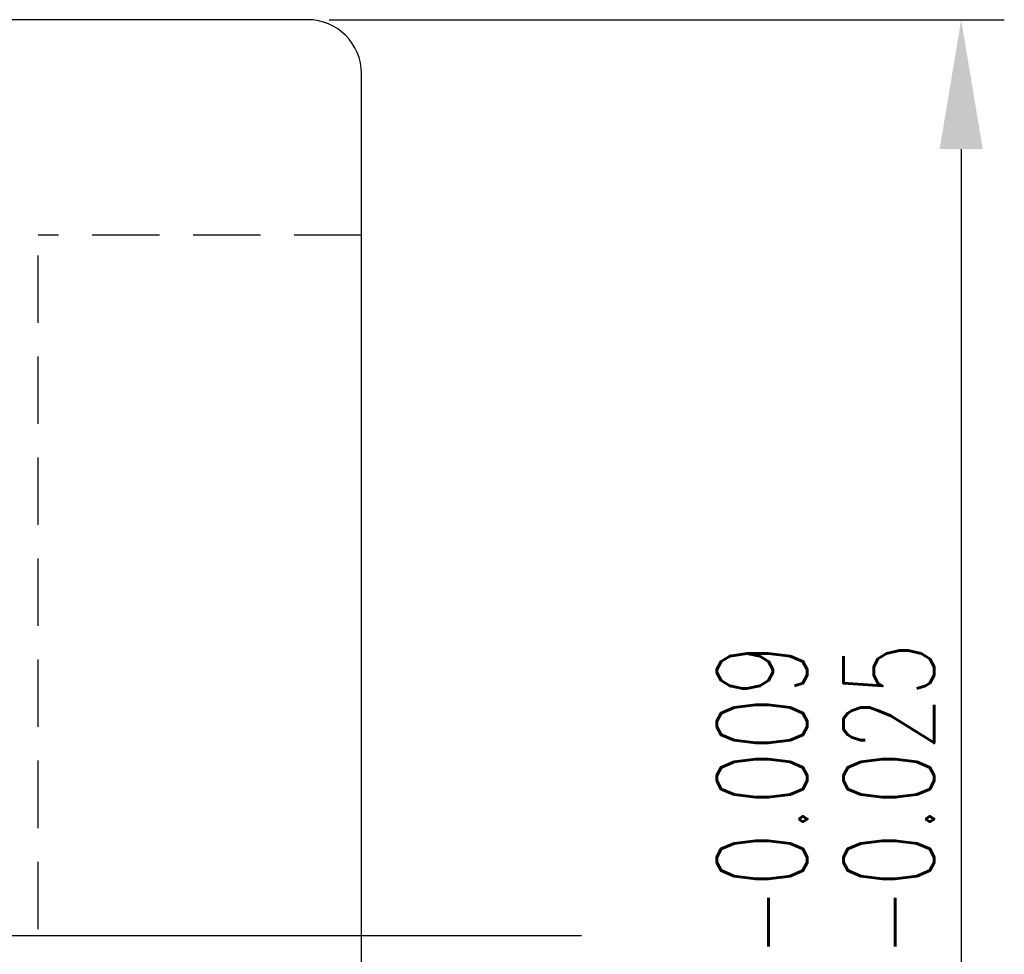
# Model space of a CAD drawing. Extents: x -237 to 233, y 63 to 161.
# Tile 49 of 49: x 215 to 233, y 107 to 124. Entities that reach past the tile are written whole.
import ezdxf

# ---------------------------------------------------------------- set-up
doc = ezdxf.new("R2010")
doc.units = 0
doc.header["$MEASUREMENT"] = 0
doc.header["$PDMODE"] = 1
doc.linetypes.add('CENTER', pattern=[2, 1.25, -0.25, 0.25, -0.25])
doc.linetypes.add('HIDDEN', pattern=[0.375, 0.25, -0.125])
doc.layers.get('DEFPOINTS').update_dxf_attribs({"linetype": 'CONTINUOUS'})
for name, color, linetype in [('CL', 1, 'CENTER'), ('DIM', 4, 'CONTINUOUS'), ('HID', 2, 'HIDDEN'), ('OUT', 3, 'CONTINUOUS')]:
    doc.layers.add(name, color=color, linetype=linetype)
doc.styles.add('CHN', font='SIMPLEX.shx', dxfattribs={"width": 0.7, "bigfont": 'CHINESET.shx'})
doc.dimstyles.get("Standard").update_dxf_attribs({"dimscale": 0, "dimtxt": 4, "dimasz": 3, "dimexe": 1, "dimexo": 0.5, "dimgap": 1, "dimtad": 1, "dimdsep": 46, "dimtxsty": 'CHN', "dimcen": 0.09, "dimclrd": 256, "dimclre": 256, "dimclrt": 256, "dimadec": 0, "dimazin": 0, "dimtp": 1, "dimtm": 1, "dimtfac": 0.6, "dimtix": 1, "dimtmove": 2, "dimatfit": 3, "dimfxl": 1, "dimtvp": 0.85, "dimtolj": 1, "dimarcsym": 0})

# ---------------------------------------------------------------- blocks, each defined once
blk = doc.blocks.new('*D3')
at = {"layer": 'DEFPOINTS', "color": 0}
for p in [(220.181, 124.446, 0.2), (220.181, 90.446, 0.2), (232.31, 90.446)]:
    blk.add_point(p, dxfattribs=at)
at = {"layer": 'DIM', "color": 0, "lineweight": -2}
for p, q in [((220.581, 124.446), (233.11, 124.446)), ((232.31, 122.046), (232.31, 92.846)), ((220.581, 90.446), (233.11, 90.446))]:
    blk.add_line(p, q, dxfattribs=at)
at = {"layer": 'DIM', "color": 0}
for points in [[(231.91, 122.046), (232.71, 122.046), (232.31, 124.446)], [(231.91, 92.846), (232.71, 92.846), (232.31, 90.446)]]:
    blk.add_solid(points, dxfattribs=at)
at = {"layer": 'DIM', "color": 0, "insert": (229.79, 107.446), "char_height": 2.8, "attachment_point": 5, "rotation": 90, "style": 'CHN'}
blk.add_mtext('\\A1;%%c34{\\H1.680000;\\S-0.009^ -0.025;}', dxfattribs=at)

msp = doc.modelspace()

# ---------------------------------------------------------------- linework, layer by layer
at = {"layer": 'CL', "color": 0, "ltscale": 10}
msp.add_line((225.261, 107.446, 0.2), (166.618, 107.446, 0.2), dxfattribs=at)
at = {"layer": 'HID', "color": 0, "ltscale": 5}
for p in [(221.181, 120.446, 0.2), (215.181, 94.446, 0.2)]:
    msp.add_line(p, (215.181, 120.446, 0.2), dxfattribs=at)
at = {"layer": 'OUT', "color": 0, "ltscale": 5}
for p, q in [((220.181, 124.446, 0.2), (181.181, 124.446, 0.2)), ((221.181, 91.446, 0.2), (221.181, 123.446, 0.2))]:
    msp.add_line(p, q, dxfattribs=at)
msp.add_arc((220.181, 123.446, 0.2), 1, 0, 90, dxfattribs=at)

# ---------------------------------------------------------------- dimensions: what is measured, and where the dimension line sits
at = {"layer": 'DIM', "color": 0}
dim = msp.add_linear_dim(base=(232.31, 90.446), p1=(220.181, 124.446, 0.2), p2=(220.181, 90.446, 0.2), angle=90, text='%%c<>', dimstyle='STANDARD', override={"dimscale": 0.8, "dimtxt": 3.5, "dimgap": 0.7, "dimclrd": 0, "dimclre": 0, "dimclrt": 0, "dimtol": 1, "dimlim": 0, "dimtp": -0.009, "dimtm": 0.025, "dimtdec": 3, "dimtmove": 0}, dxfattribs=at)
dim.commit()
dim.dimension.update_dxf_attribs({"geometry": '*D3', "text_midpoint": (229.79, 107.446)})

doc.saveas('drawing.dxf')
